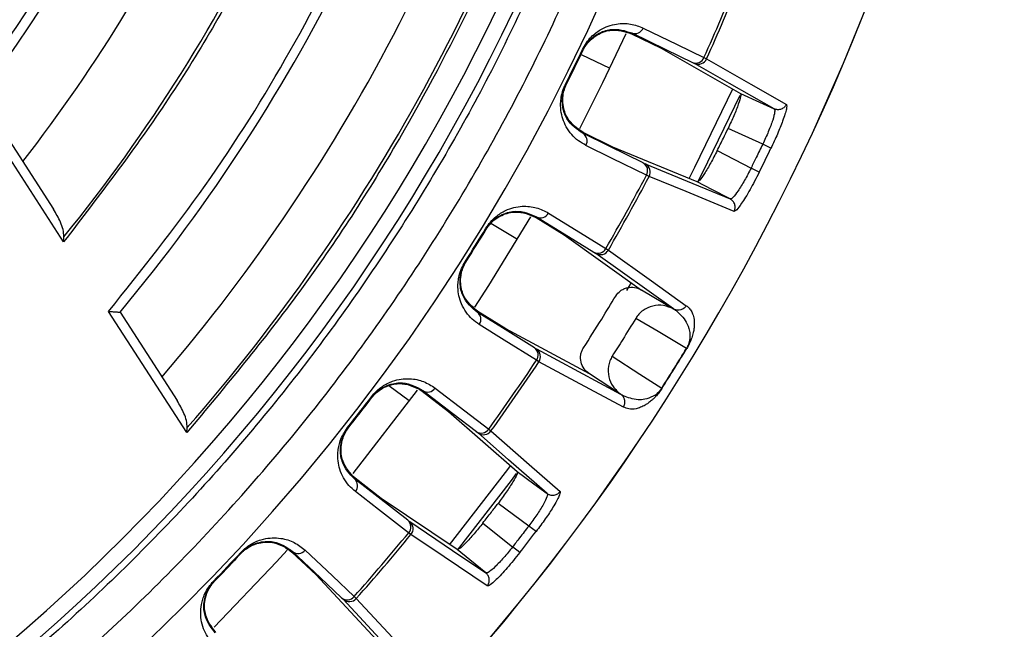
# Model space of a CAD drawing. Header units: millimetres. Extents: x -266 to 52, y 0 to 423.
# Tile 18 of 25: x -18 to 35, y 223 to 256. Entities that reach past the tile are written whole.
import ezdxf

# ---------------------------------------------------------------- set-up
doc = ezdxf.new("R2010")
doc.units = ezdxf.units.MM

msp = doc.modelspace()

# ---------------------------------------------------------------- linework, layer by layer
at = {"color": 7, "linetype": 'Continuous', "lineweight": 25}
for p, q in [((15.334, 255.132), (15.316, 255.093)), ((15.316, 255.093), (16.927, 254.311)), ((12.676, 254.239), (12.713, 254.221)), ((16.927, 254.311), (21.221, 251.862)), ((12.593, 253.968), (14.146, 253.223)), ((19.247, 253.804), (19.388, 253.734)), ((11.754, 252.353), (11.791, 252.334)), ((-15.401, 243.826), (-20.529, 251.763)), ((-19.919, 251.741), (-15.948, 245.594)), ((23.046, 251.021), (23.076, 250.94)), ((22.423, 249.106), (20.551, 249.968)), ((14.31, 248.955), (12.703, 249.746)), ((18.881, 247.073), (14.31, 248.955)), ((22.871, 248.89), (22.423, 249.106)), ((19.963, 248.765), (21.793, 247.818)), ((22.239, 247.597), (21.793, 247.818)), ((16.277, 247.368), (16.135, 247.437)), ((10.183, 245.184), (10.16, 245.147)), ((10.16, 245.147), (11.684, 244.206)), ((7.447, 244.565), (7.483, 244.543)), ((7.72, 244.833), (9.15, 243.97)), ((-15.401, 243.826), (-15.386, 244.102)), ((11.684, 244.206), (15.873, 241.218)), ((17.603, 240.197), (13.39, 243.203)), ((13.94, 243.467), (14.074, 243.384)), ((6.321, 242.752), (6.357, 242.73)), ((15.073, 241.198), (15.326, 241.625)), ((15.865, 241.223), (17.603, 240.197)), ((-8.733, 233.504), (-12.969, 240.061)), ((-12.349, 240.023), (-9.258, 235.239)), ((8.52, 239.113), (7.002, 240.062)), ((17.603, 240.197), (17.612, 240.191)), ((13.055, 236.682), (8.52, 239.113)), ((10.176, 238.029), (14.737, 235.584)), ((18.314, 238.056), (18.301, 238.063)), ((10.316, 237.335), (10.182, 237.418)), ((14.737, 235.584), (13.055, 236.682)), ((2.199, 236.049), (3.298, 235.234)), ((3.721, 235.809), (0.238, 231.295)), ((4.032, 235.78), (4.006, 235.745)), ((4.006, 235.745), (5.427, 234.655)), ((14.747, 235.577), (14.737, 235.584)), ((1.248, 235.44), (1.281, 235.415)), ((5.427, 234.655), (9.14, 231.391)), ((-8.733, 233.504), (-8.713, 233.773)), ((-0.035, 233.778), (-0.002, 233.752)), ((7.597, 233.691), (7.721, 233.595)), ((1.785, 229.935), (0.37, 231.033)), ((10.758, 230.2), (10.771, 230.115)), ((5.883, 227.171), (1.785, 229.935)), ((9.762, 228.45), (8.102, 229.671)), ((7.284, 228.611), (8.886, 227.315)), ((3.392, 227.984), (3.267, 228.081)), ((10.158, 228.148), (9.762, 228.45)), ((-5.821, 227.016), (-5.79, 226.988)), ((-3.017, 227.072), (-3.046, 227.04)), ((-3.046, 227.04), (-1.743, 225.812)), ((9.278, 227.009), (8.886, 227.315)), ((-7.289, 225.468), (-7.258, 225.438)), ((-1.743, 225.812), (1.758, 222.042)), ((3.248, 220.693), (-0.274, 224.486)), ((0.318, 224.634), (0.433, 224.526))]:
    msp.add_line(p, q, dxfattribs=at)
at = {"color": 7, "linetype": 'Continuous', "lineweight": 25, "flags": 128}
for points in [[(15.961, 255.398), (17.788, 254.512), (19.247, 253.804)], [(15.02, 255.089), (13.759, 252.426), (12.509, 249.952)], [(15.334, 255.132), (17.174, 254.239), (18.62, 253.538)], [(19.388, 253.734), (21.785, 252.366), (23.708, 251.269)], [(23.046, 251.021), (20.626, 252.401), (18.725, 253.485)], [(18.438, 247.252), (18.759, 247.878), (20.812, 252.112)], [(21.192, 251.742), (19.148, 247.54), (18.901, 247.059)], [(21.221, 251.862), (22.243, 251.391), (23.046, 251.021)], [(12.703, 249.746), (12.692, 249.724), (12.683, 249.707)], [(15.96, 248.095), (14.125, 248.997), (12.683, 249.707)], [(16.135, 247.437), (14.287, 248.346), (12.859, 249.049)], [(16.067, 248.044), (18.642, 246.983), (20.665, 246.15)], [(20.877, 245.475), (18.277, 246.545), (16.277, 247.368)], [(20.665, 246.15), (19.666, 246.667), (18.881, 247.073)], [(20.748, 246.175), (20.665, 246.15), (20.665, 246.15), (20.665, 246.15)], [(9.867, 245.176), (7.594, 241.466), (6.838, 240.3)], [(10.183, 245.184), (11.923, 244.11), (13.29, 243.266)], [(10.834, 245.386), (12.561, 244.319), (13.94, 243.467)], [(14.074, 243.384), (16.413, 241.714), (18.29, 240.373)], [(7.002, 240.062), (6.989, 240.041), (6.978, 240.025)], [(10.074, 238.09), (8.341, 239.174), (6.978, 240.025)], [(10.182, 237.418), (8.436, 238.509), (7.086, 239.353)], [(18.301, 238.063), (16.762, 238.972), (15.553, 239.686)], [(14.287, 237.648), (15.783, 236.671), (16.959, 235.903)], [(14.884, 234.889), (12.301, 236.272), (10.316, 237.335)], [(13.055, 236.682), (13.051, 236.685), (13.047, 236.687)], [(4.032, 235.78), (5.654, 234.535), (6.929, 233.557)], [(4.7, 235.914), (6.31, 234.678), (7.597, 233.691)], [(10.758, 230.2), (8.666, 232.039), (7.022, 233.484)], [(7.721, 233.595), (9.793, 231.772), (11.456, 230.31)], [(5.482, 227.432), (8.514, 231.345), (8.788, 231.717)], [(9.09, 231.284), (8.814, 230.911), (5.897, 227.15)], [(9.14, 231.391), (10.046, 230.724), (10.758, 230.2)], [(0.37, 231.033), (0.355, 231.014), (0.343, 230.999)], [(3.228, 228.76), (1.612, 230.014), (0.343, 230.999)], [(3.267, 228.081), (1.64, 229.343), (0.382, 230.319)], [(3.322, 228.689), (5.631, 227.132), (7.446, 225.908)], [(7.517, 225.205), (5.186, 226.776), (3.392, 227.984)], [(-3.315, 227.142), (-3.884, 226.514), (-7.265, 222.973)], [(-5.826, 226.949), (-5.806, 226.971), (-5.79, 226.988)], [(-3.017, 227.072), (-1.529, 225.67), (-0.359, 224.568)], [(-2.339, 227.139), (-0.861, 225.746), (0.318, 224.634)], [(7.446, 225.908), (6.571, 226.615), (5.883, 227.171)], [(7.531, 225.916), (7.446, 225.908), (7.446, 225.908), (7.446, 225.908)], [(-7.258, 225.438), (-7.238, 225.46), (-7.222, 225.476)], [(0.433, 224.526), (2.387, 222.419), (3.956, 220.728)]]:
    msp.add_lwpolyline(points, dxfattribs=at)
at = {"color": 7, "linetype": 'Continuous', "lineweight": 25}
for centre, radius, start, end in [((-85.471, 301.029), 121.894, 187.06858, 352.93142), ((-85.471, 301.029), 121.889, 187.06888, 352.93112), ((-85.471, 301.029), 108.524, 187.94474, 352.05526), ((-85.471, 301.029), 82.015, 323.06051, 348.5), ((-85.471, 301.029), 86.015, 322.08332, 348.5), ((-85.471, 301.029), 90.292, 320.91453, 348.49033), ((-85.471, 301.029), 95.229, 320.16133, 347.7489), ((-85.471, 301.029), 99.229, 319.44341, 346.12821), ((-85.471, 301.029), 102.054, 318.77478, 343.91416), ((-85.471, 301.029), 103.6, 289.74972, 340.25028), ((-85.471, 301.029), 104.454, 289.74972, 340.25028), ((-85.471, 301.029), 114.874, 335.72561, 337.98823), ((-85.471, 301.029), 115.031, 335.72315, 337.99069), ((15.514, 255.58), 0.483, 248.1341, 337.8661), ((-85.471, 301.029), 108.729, 333.40493, 334.5112), ((-85.471, 301.029), 108.771, 333.40493, 334.5112), ((18.8, 253.986), 0.483, 248.1312, 337.8205), ((18.933, 253.939), 0.499, 245.4618, 335.8032), ((12.44, 249.29), 0.483, 330.05, 59.7821), ((-85.471, 301.029), 120.235, 333.61513, 334.301), ((15.717, 247.677), 0.483, 330.0957, 59.7849), ((15.836, 247.601), 0.499, 332.1129, 62.4543), ((-85.471, 301.029), 114.874, 329.9279, 332.19052), ((-85.471, 301.029), 115.031, 329.92543, 332.19297), ((10.407, 245.612), 0.483, 242.3281, 332.0674), ((-85.471, 301.029), 108.729, 327.58945, 328.71378), ((-85.471, 301.029), 108.771, 327.58945, 328.71378), ((13.514, 243.694), 0.483, 242.3252, 332.0215), ((13.642, 243.633), 0.499, 239.6554, 330.0054), ((6.694, 239.635), 0.483, 324.2358, 53.9751), ((9.791, 237.7), 0.483, 324.2817, 53.978), ((9.901, 237.612), 0.499, 326.2978, 56.6479), ((-85.471, 301.029), 121.381, 327.55133, 328.7519), ((-85.471, 301.029), 121.395, 327.55133, 328.7519), ((-85.471, 301.029), 114.874, 324.1127, 326.37533), ((-85.471, 301.029), 115.031, 324.11025, 326.37779), ((4.298, 236.182), 0.483, 236.5212, 326.2532), ((-85.471, 301.029), 108.729, 321.79203, 322.8983), ((-85.471, 301.029), 108.771, 321.79203, 322.8983), ((7.195, 233.96), 0.483, 236.5183, 326.2076), ((7.316, 233.887), 0.499, 233.8489, 324.1903), ((0.021, 230.639), 0.483, 318.4371, 48.1692), ((2.906, 228.401), 0.483, 318.4828, 48.172), ((3.007, 228.302), 0.499, 320.5, 50.8414), ((-85.471, 301.029), 114.874, 318.31499, 320.57762), ((-85.471, 301.029), 120.235, 322.00223, 322.68809), ((-85.471, 301.029), 115.031, 318.31253, 320.58007), ((-85.471, 301.029), 108.729, 315.97655, 317.10087), ((-2.711, 227.446), 0.483, 230.7152, 320.4545), ((-0.054, 224.942), 0.483, 230.7123, 320.4086), ((0.059, 224.857), 0.499, 228.0425, 318.3925)]:
    msp.add_arc(centre, radius, start, end, dxfattribs=at)
for points, knots in [([(-85.471, 194.337), (-82.271, 194.421), (-75.764, 194.59), (-65.932, 195.992), (-55.985, 198.315), (-46.066, 201.693), (-36.335, 206.121), (-26.954, 211.594), (-18.089, 218.064), (-9.894, 225.452), (-2.506, 233.647), (3.965, 242.512), (9.435, 251.893), (13.876, 261.623), (17.205, 271.548), (19.257, 279.701), (19.862, 284.555), (20.046, 286.029)], [0, 0, 0, 0, 0.062943, 0.128004, 0.194999, 0.263694, 0.333813, 0.405038, 0.477022, 0.549391, 0.621759, 0.693743, 0.764969, 0.835088, 0.903783, 0.970777, 1, 1, 1, 1]), ([(-20.529, 251.763), (-18.569, 254.548), (-14.64, 260.133), (-10.473, 268.714), (-7.415, 276.955), (-6.199, 282.175), (-5.593, 284.778)], [0, 0, 0, 0, 0.279296, 0.560147, 0.780681, 1, 1, 1, 1]), ([(3.163, 282.972), (2.552, 280.329), (1.328, 275.029), (-1.408, 267.314), (-5, 259.415), (-9.553, 251.456), (-13.456, 246.363), (-15.401, 243.826)], [0, 0, 0, 0, 0.185963, 0.372892, 0.560277, 0.780846, 1, 1, 1, 1]), ([(-12.969, 240.061), (-11.184, 242.301), (-7.604, 246.792), (-3.026, 254.123), (1.136, 262.286), (4.71, 271.286), (6.336, 277.862), (7.147, 281.139)], [0, 0, 0, 0, 0.185951, 0.372884, 0.560282, 0.78086, 1, 1, 1, 1]), ([(12.65, 272.382), (11.81, 269.738), (10.125, 264.437), (6.787, 256.768), (2.627, 248.937), (-2.447, 241.061), (-6.641, 236.019), (-8.733, 233.504)], [0, 0, 0, 0, 0.18609, 0.372972, 0.560226, 0.780692, 1, 1, 1, 1]), ([(13.171, 265.614), (11.942, 262.469), (9.463, 256.129), (4.565, 247.072), (-1.204, 238.414), (-7.869, 230.324), (-15.278, 222.969), (-23.309, 216.435), (-31.835, 210.809), (-40.739, 206.023), (-46.966, 203.593), (-50.055, 202.387)], [0, 0, 0, 0, 0.109606, 0.221, 0.3337, 0.44719, 0.560921, 0.672343, 0.78298, 0.89235, 1, 1, 1, 1]), ([(12.676, 254.239), (12.743, 254.363), (12.885, 254.627), (13.137, 254.914), (13.389, 255.139), (13.699, 255.348), (14.083, 255.526), (14.644, 255.661), (15.296, 255.657), (15.74, 255.484), (15.961, 255.398)], [0, 0, 0, 0, 0.0589532, 0.1255132, 0.1841485, 0.2509866, 0.367434, 0.5017508, 0.7507855, 1, 1, 1, 1]), ([(12.691, 254.174), (12.716, 254.223), (12.767, 254.324), (12.892, 254.517), (13.13, 254.795), (13.592, 255.132), (14.404, 255.385), (14.952, 255.21), (15.316, 255.093)], [0, 0, 0, 0, 0.029288, 0.059353, 0.126025, 0.251323, 0.501935, 1, 1, 1, 1]), ([(12.713, 254.221), (12.741, 254.275), (12.796, 254.384), (12.926, 254.578), (13.166, 254.855), (13.625, 255.183), (14.431, 255.428), (14.972, 255.251), (15.334, 255.132)], [0, 0, 0, 0, 0.027132, 0.054565, 0.111728, 0.232859, 0.48615, 1, 1, 1, 1]), ([(18.62, 253.538), (18.648, 253.524), (18.699, 253.499), (18.717, 253.489), (18.725, 253.485)], [0, 0, 0, 0, 0.55966, 1, 1, 1, 1]), ([(12.859, 249.049), (12.72, 249.127), (12.441, 249.283), (12.085, 249.62), (11.801, 250.014), (11.605, 250.45), (11.508, 250.861), (11.483, 251.234), (11.505, 251.572), (11.576, 251.948), (11.697, 252.224), (11.754, 252.353)], [0, 0, 0, 0, 0.1671213, 0.3353636, 0.497583, 0.6317278, 0.7481727, 0.8152034, 0.874056, 0.9408545, 1, 1, 1, 1]), ([(12.683, 249.707), (12.368, 249.919), (11.896, 250.237), (11.594, 251.022), (11.569, 251.585), (11.64, 251.947), (11.714, 252.169), (11.766, 252.28), (11.791, 252.334)], [0, 0, 0, 0, 0.513067, 0.766261, 0.887846, 0.945306, 0.972941, 1, 1, 1, 1]), ([(12.703, 249.746), (12.388, 249.961), (11.913, 250.284), (11.614, 251.079), (11.594, 251.65), (11.667, 252.01), (11.743, 252.229), (11.791, 252.331), (11.815, 252.381)], [0, 0, 0, 0, 0.4973023, 0.747797, 0.8735259, 0.9404642, 0.9706272, 1, 1, 1, 1]), ([(21.221, 251.862), (21.232, 251.824), (21.255, 251.748), (21.142, 251.37), (20.999, 250.984), (20.823, 250.552), (20.659, 250.2), (20.551, 249.968)], [0, 0, 0, 0, 0.250253, 0.499605, 0.630271, 0.757378, 1, 1, 1, 1]), ([(23.076, 250.94), (23.075, 250.91), (23.072, 250.799), (23, 250.515), (22.864, 250.124), (22.694, 249.689), (22.53, 249.337), (22.423, 249.106)], [0, 0, 0, 0, 0.110502, 0.40664, 0.562298, 0.713231, 1, 1, 1, 1]), ([(23.708, 251.269), (23.721, 251.21), (23.749, 251.092), (23.543, 250.446), (23.237, 249.676), (22.993, 249.152), (22.871, 248.89)], [0, 0, 0, 0, 0.280377, 0.559712, 0.779882, 1, 1, 1, 1]), ([(23.708, 251.269), (23.675, 251.214), (23.626, 251.13), (23.521, 251.05), (23.429, 251.004), (23.329, 250.978), (23.197, 250.97), (23.105, 251.001), (23.046, 251.021)], [0, 0, 0, 0, 0.2393789, 0.3682928, 0.4999618, 0.6316365, 0.7605665, 1, 1, 1, 1]), ([(19.963, 248.765), (20.074, 248.989), (20.271, 249.389), (20.466, 249.791), (20.551, 249.968)], [0, 0, 0, 0, 0.56, 1, 1, 1, 1]), ([(22.423, 249.106), (22.306, 248.865), (22.098, 248.435), (21.886, 248.007), (21.793, 247.818)], [0, 0, 0, 0, 0.56, 1, 1, 1, 1]), ([(19.963, 248.765), (19.846, 248.537), (19.669, 248.191), (19.436, 247.787), (19.22, 247.436), (18.991, 247.116), (18.918, 247.087), (18.881, 247.073)], [0, 0, 0, 0, 0.242837, 0.37006, 0.500846, 0.750309, 1, 1, 1, 1]), ([(15.96, 248.095), (15.988, 248.081), (16.039, 248.056), (16.058, 248.048), (16.067, 248.044)], [0, 0, 0, 0, 0.5596384, 1, 1, 1, 1]), ([(21.793, 247.818), (21.677, 247.591), (21.5, 247.245), (21.261, 246.844), (21.036, 246.496), (20.856, 246.265), (20.771, 246.194), (20.748, 246.175)], [0, 0, 0, 0, 0.2867682, 0.4376942, 0.5933374, 0.8894535, 1, 1, 1, 1]), ([(22.239, 247.597), (22.07, 247.269), (21.732, 246.615), (21.295, 245.912), (20.995, 245.514), (20.916, 245.488), (20.877, 245.475)], [0, 0, 0, 0, 0.27982, 0.559169, 0.779392, 1, 1, 1, 1]), ([(20.877, 245.475), (20.9, 245.534), (20.936, 245.625), (20.934, 245.757), (20.914, 245.858), (20.873, 245.952), (20.799, 246.061), (20.718, 246.115), (20.666, 246.15)], [0, 0, 0, 0, 0.239412, 0.368332, 0.5, 0.631669, 0.760589, 1, 1, 1, 1]), ([(7.447, 244.565), (7.527, 244.681), (7.696, 244.93), (7.976, 245.19), (8.25, 245.389), (8.579, 245.565), (8.978, 245.703), (9.549, 245.78), (10.198, 245.71), (10.621, 245.494), (10.834, 245.386)], [0, 0, 0, 0, 0.059047, 0.125735, 0.184462, 0.251412, 0.367628, 0.501624, 0.750271, 1, 1, 1, 1]), ([(-15.386, 244.102), (-15.397, 244.232), (-15.421, 244.505), (-15.612, 245.012), (-15.815, 245.363), (-15.948, 245.594)], [0, 0, 0, 0, 0.239018, 0.50061, 1, 1, 1, 1]), ([(7.456, 244.498), (7.486, 244.545), (7.547, 244.639), (7.691, 244.819), (7.956, 245.072), (8.449, 245.36), (9.283, 245.53), (9.81, 245.3), (10.16, 245.147)], [0, 0, 0, 0, 0.029287, 0.059353, 0.126025, 0.251323, 0.501935, 1, 1, 1, 1]), ([(7.483, 244.543), (7.516, 244.594), (7.582, 244.696), (7.731, 244.877), (7.999, 245.129), (8.488, 245.407), (9.315, 245.57), (9.835, 245.339), (10.183, 245.184)], [0, 0, 0, 0, 0.0270283, 0.0546311, 0.1120215, 0.2334594, 0.4863789, 1, 1, 1, 1]), ([(13.29, 243.266), (13.317, 243.249), (13.365, 243.22), (13.382, 243.208), (13.39, 243.203)], [0, 0, 0, 0, 0.560143, 1, 1, 1, 1]), ([(7.086, 239.353), (6.956, 239.444), (6.694, 239.629), (6.373, 240), (6.131, 240.422), (5.98, 240.875), (5.926, 241.293), (5.938, 241.666), (5.994, 242), (6.103, 242.367), (6.252, 242.629), (6.321, 242.752)], [0, 0, 0, 0, 0.167221, 0.335728, 0.498319, 0.632114, 0.748277, 0.815271, 0.874092, 0.940871, 1, 1, 1, 1]), ([(6.978, 240.025), (6.685, 240.269), (6.248, 240.633), (6.027, 241.446), (6.06, 242.008), (6.167, 242.36), (6.264, 242.574), (6.326, 242.678), (6.357, 242.73)], [0, 0, 0, 0, 0.513824, 0.766382, 0.887902, 0.945467, 0.973036, 1, 1, 1, 1]), ([(7.002, 240.062), (6.71, 240.308), (6.271, 240.678), (6.053, 241.499), (6.091, 242.069), (6.201, 242.42), (6.298, 242.63), (6.356, 242.726), (6.385, 242.774)], [0, 0, 0, 0, 0.497301, 0.747796, 0.873525, 0.940465, 0.970628, 1, 1, 1, 1]), ([(14.469, 240.895), (14.546, 240.996), (14.666, 241.152), (14.899, 241.286), (15.155, 241.372), (15.501, 241.388), (15.743, 241.278), (15.865, 241.223)], [0, 0, 0, 0, 0.238252, 0.369358, 0.500716, 0.750235, 1, 1, 1, 1]), ([(12.723, 238.084), (13.054, 238.605), (13.646, 239.536), (14.217, 240.48), (14.469, 240.895)], [0, 0, 0, 0, 0.559999, 1, 1, 1, 1]), ([(17.612, 240.191), (17.431, 240.268), (17.07, 240.423), (16.468, 240.389), (16.017, 240.184), (15.719, 239.928), (15.608, 239.766), (15.553, 239.686)], [0, 0, 0, 0, 0.250365, 0.49979, 0.749195, 0.874833, 1, 1, 1, 1]), ([(18.29, 240.373), (18.252, 240.322), (18.174, 240.218), (18.001, 240.135), (17.843, 240.121), (17.714, 240.143), (17.648, 240.174), (17.612, 240.191)], [0, 0, 0, 0, 0.24405, 0.499443, 0.71532, 0.849175, 1, 1, 1, 1]), ([(18.29, 240.373), (18.346, 240.331), (18.458, 240.245), (18.587, 240.053), (18.668, 239.844), (18.709, 239.639), (18.725, 239.462), (18.721, 239.279), (18.702, 239.086), (18.665, 238.9), (18.616, 238.723), (18.559, 238.553), (18.489, 238.382), (18.392, 238.19), (18.338, 238.098), (18.314, 238.056)], [0, 0, 0, 0, 0.167566, 0.336422, 0.499725, 0.590815, 0.673973, 0.749281, 0.811617, 0.874194, 0.908303, 0.936935, 0.974643, 0.98828, 1, 1, 1, 1]), ([(-12.969, 240.061), (-12.883, 240.056), (-12.735, 240.048), (-12.567, 240.036), (-12.463, 240.03), (-12.398, 240.026), (-12.357, 240.023), (-12.352, 240.023), (-12.349, 240.023)], [0, 0, 0, 0, 0.29396, 0.4993716, 0.6379265, 0.7663012, 0.8862696, 1, 1, 1, 1]), ([(17.612, 240.191), (17.614, 240.19), (17.617, 240.188), (17.619, 240.186), (17.621, 240.185)], [0, 0, 0, 0, 0.499999, 1, 1, 1, 1]), ([(17.621, 240.185), (17.628, 240.18), (17.648, 240.165), (17.705, 240.128), (17.742, 240.104)], [0, 0, 0, 0, 0.354009, 1, 1, 1, 1]), ([(17.742, 240.104), (17.942, 239.924), (18.242, 239.656), (18.457, 239.119), (18.498, 238.748), (18.47, 238.492), (18.422, 238.317), (18.374, 238.201), (18.336, 238.124), (18.313, 238.083), (18.301, 238.063)], [0, 0, 0, 0, 0.506374, 0.758088, 0.883, 0.944303, 0.973771, 0.987488, 0.993875, 1, 1, 1, 1]), ([(15.553, 239.686), (15.319, 239.304), (14.902, 238.621), (14.475, 237.945), (14.287, 237.648)], [0, 0, 0, 0, 0.559999, 1, 1, 1, 1]), ([(10.074, 238.09), (10.101, 238.073), (10.149, 238.044), (10.168, 238.033), (10.176, 238.029)], [0, 0, 0, 0, 0.559639, 1, 1, 1, 1]), ([(13.047, 236.687), (12.944, 236.772), (12.738, 236.941), (12.573, 237.316), (12.559, 237.652), (12.625, 237.91), (12.69, 238.026), (12.723, 238.084)], [0, 0, 0, 0, 0.25034, 0.499759, 0.749142, 0.874835, 1, 1, 1, 1]), ([(14.287, 237.648), (14.239, 237.563), (14.144, 237.392), (14.046, 237.014), (14.061, 236.521), (14.294, 235.968), (14.59, 235.712), (14.738, 235.584)], [0, 0, 0, 0, 0.125465, 0.251186, 0.500358, 0.750057, 1, 1, 1, 1]), ([(1.248, 235.44), (1.338, 235.548), (1.531, 235.778), (1.836, 236.008), (2.128, 236.178), (2.473, 236.321), (2.885, 236.417), (3.462, 236.437), (4.1, 236.301), (4.5, 236.043), (4.7, 235.914)], [0, 0, 0, 0, 0.058953, 0.125513, 0.184149, 0.250987, 0.367434, 0.501751, 0.750786, 1, 1, 1, 1]), ([(1.25, 235.373), (1.284, 235.417), (1.354, 235.505), (1.516, 235.669), (1.805, 235.894), (2.325, 236.13), (3.172, 236.214), (3.673, 235.933), (4.006, 235.745)], [0, 0, 0, 0, 0.0292879, 0.0593534, 0.1260251, 0.2513227, 0.501935, 1, 1, 1, 1]), ([(1.281, 235.415), (1.319, 235.462), (1.395, 235.557), (1.561, 235.722), (1.852, 235.945), (2.368, 236.173), (3.207, 236.251), (3.701, 235.969), (4.032, 235.78)], [0, 0, 0, 0, 0.0271316, 0.0545648, 0.1117283, 0.2328586, 0.4861498, 1, 1, 1, 1]), ([(14.755, 235.573), (14.754, 235.573), (14.751, 235.575), (14.748, 235.577), (14.747, 235.578)], [0, 0, 0, 0, 0.5000009, 1, 1, 1, 1]), ([(14.884, 234.889), (14.913, 234.946), (14.957, 235.032), (14.969, 235.163), (14.961, 235.246), (14.941, 235.321), (14.911, 235.398), (14.849, 235.494), (14.783, 235.548), (14.747, 235.577)], [0, 0, 0, 0, 0.242415, 0.371253, 0.501733, 0.564129, 0.671423, 0.819818, 1, 1, 1, 1]), ([(14.882, 235.5), (14.844, 235.523), (14.785, 235.557), (14.763, 235.568), (14.755, 235.573)], [0, 0, 0, 0, 0.64599, 1, 1, 1, 1]), ([(16.959, 235.903), (16.946, 235.884), (16.921, 235.845), (16.869, 235.776), (16.684, 235.569), (16.218, 235.307), (15.572, 235.23), (15.134, 235.402), (14.882, 235.5)], [0, 0, 0, 0, 0.0061289, 0.0125199, 0.0262459, 0.116739, 0.4933043, 1, 1, 1, 1]), ([(16.971, 235.895), (16.944, 235.854), (16.886, 235.766), (16.799, 235.65), (16.711, 235.541), (16.613, 235.434), (16.508, 235.328), (16.37, 235.206), (16.22, 235.091), (16.022, 234.967), (15.8, 234.86), (15.495, 234.772), (15.172, 234.76), (14.98, 234.846), (14.884, 234.889)], [0, 0, 0, 0, 0.0117153, 0.0253501, 0.0422638, 0.0631859, 0.0917906, 0.1259219, 0.1884929, 0.2508241, 0.366653, 0.5003454, 0.7501243, 1, 1, 1, 1]), ([(16.971, 235.895), (16.97, 235.896), (16.967, 235.898), (16.961, 235.901), (16.959, 235.903)], [0, 0, 0, 0, 0.559968, 1, 1, 1, 1]), ([(-8.713, 233.773), (-8.723, 233.901), (-8.743, 234.169), (-8.929, 234.667), (-9.128, 235.012), (-9.258, 235.239)], [0, 0, 0, 0, 0.23894, 0.500702, 1, 1, 1, 1]), ([(0.382, 230.319), (0.262, 230.423), (0.02, 230.633), (-0.261, 231.034), (-0.459, 231.478), (-0.564, 231.944), (-0.576, 232.366), (-0.526, 232.736), (-0.436, 233.063), (-0.291, 233.417), (-0.116, 233.663), (-0.035, 233.778)], [0, 0, 0, 0, 0.167121, 0.335363, 0.497583, 0.631728, 0.748173, 0.815204, 0.874056, 0.940855, 1, 1, 1, 1]), ([(0.343, 230.999), (0.077, 231.271), (-0.321, 231.676), (-0.459, 232.507), (-0.37, 233.063), (-0.228, 233.403), (-0.111, 233.606), (-0.038, 233.704), (-0.002, 233.752)], [0, 0, 0, 0, 0.513067, 0.766261, 0.887846, 0.945306, 0.972941, 1, 1, 1, 1]), ([(0.37, 231.033), (0.104, 231.307), (-0.295, 231.72), (-0.428, 232.559), (-0.333, 233.122), (-0.188, 233.46), (-0.07, 233.659), (-0.003, 233.749), (0.031, 233.794)], [0, 0, 0, 0, 0.497302, 0.747797, 0.873526, 0.940464, 0.970627, 1, 1, 1, 1]), ([(6.929, 233.557), (6.954, 233.538), (6.999, 233.503), (7.015, 233.49), (7.022, 233.484)], [0, 0, 0, 0, 0.55966, 1, 1, 1, 1]), ([(9.14, 231.391), (9.143, 231.352), (9.15, 231.273), (8.964, 230.925), (8.745, 230.576), (8.486, 230.189), (8.254, 229.876), (8.102, 229.671)], [0, 0, 0, 0, 0.250253, 0.499605, 0.630271, 0.757378, 1, 1, 1, 1]), ([(11.456, 230.31), (11.458, 230.249), (11.461, 230.128), (11.129, 229.537), (10.675, 228.845), (10.33, 228.38), (10.158, 228.148)], [0, 0, 0, 0, 0.280377, 0.559712, 0.779882, 1, 1, 1, 1]), ([(11.456, 230.31), (11.413, 230.263), (11.348, 230.191), (11.229, 230.133), (11.129, 230.106), (11.027, 230.101), (10.896, 230.12), (10.812, 230.169), (10.758, 230.2)], [0, 0, 0, 0, 0.239379, 0.368293, 0.499962, 0.631636, 0.760566, 1, 1, 1, 1]), ([(7.284, 228.611), (7.437, 228.808), (7.712, 229.161), (7.983, 229.515), (8.102, 229.671)], [0, 0, 0, 0, 0.56, 1, 1, 1, 1]), ([(10.771, 230.115), (10.764, 230.086), (10.739, 229.978), (10.612, 229.714), (10.399, 229.359), (10.145, 228.967), (9.914, 228.655), (9.762, 228.45)], [0, 0, 0, 0, 0.110502, 0.40664, 0.562298, 0.713231, 1, 1, 1, 1]), ([(3.228, 228.76), (3.253, 228.741), (3.298, 228.706), (3.315, 228.694), (3.322, 228.689)], [0, 0, 0, 0, 0.559638, 1, 1, 1, 1]), ([(7.284, 228.611), (7.124, 228.412), (6.88, 228.108), (6.571, 227.759), (6.289, 227.459), (6, 227.191), (5.922, 227.178), (5.883, 227.171)], [0, 0, 0, 0, 0.242837, 0.37006, 0.500846, 0.750309, 1, 1, 1, 1]), ([(9.762, 228.45), (9.599, 228.237), (9.309, 227.858), (9.015, 227.481), (8.886, 227.315)], [0, 0, 0, 0, 0.56, 1, 1, 1, 1]), ([(-5.826, 226.949), (-5.787, 226.989), (-5.709, 227.069), (-5.531, 227.217), (-5.221, 227.411), (-4.679, 227.593), (-3.829, 227.592), (-3.359, 227.261), (-3.046, 227.04)], [0, 0, 0, 0, 0.029287, 0.059353, 0.126025, 0.251323, 0.501935, 1, 1, 1, 1]), ([(-5.821, 227.016), (-5.72, 227.115), (-5.504, 227.324), (-5.178, 227.523), (-4.869, 227.662), (-4.511, 227.769), (-4.093, 227.823), (-3.518, 227.784), (-2.896, 227.585), (-2.525, 227.288), (-2.339, 227.139)], [0, 0, 0, 0, 0.0590467, 0.125735, 0.1844623, 0.2514116, 0.367628, 0.5016236, 0.7502705, 1, 1, 1, 1]), ([(-5.79, 226.988), (-5.748, 227.031), (-5.663, 227.118), (-5.481, 227.265), (-5.167, 227.458), (-4.632, 227.632), (-3.789, 227.624), (-3.327, 227.294), (-3.017, 227.072)], [0, 0, 0, 0, 0.027028, 0.054631, 0.112021, 0.233459, 0.486379, 1, 1, 1, 1]), ([(-7.258, 225.438), (-6.982, 225.726), (-6.489, 226.239), (-6.004, 226.759), (-5.79, 226.988)], [0, 0, 0, 0, 0.56, 1, 1, 1, 1]), ([(9.278, 227.009), (9.047, 226.722), (8.584, 226.149), (8.015, 225.548), (7.64, 225.219), (7.558, 225.209), (7.517, 225.205)], [0, 0, 0, 0, 0.27982, 0.559169, 0.779392, 1, 1, 1, 1]), ([(8.886, 227.315), (8.727, 227.117), (8.483, 226.813), (8.169, 226.468), (7.879, 226.173), (7.656, 225.983), (7.558, 225.931), (7.531, 225.916)], [0, 0, 0, 0, 0.286768, 0.437694, 0.593337, 0.889453, 1, 1, 1, 1]), ([(7.517, 225.205), (7.551, 225.258), (7.605, 225.34), (7.63, 225.469), (7.631, 225.572), (7.61, 225.673), (7.559, 225.794), (7.49, 225.863), (7.446, 225.908)], [0, 0, 0, 0, 0.239412, 0.368332, 0.5, 0.631669, 0.760589, 1, 1, 1, 1]), ([(-7.224, 221.984), (-7.333, 222.1), (-7.553, 222.333), (-7.792, 222.761), (-7.944, 223.223), (-8.001, 223.698), (-7.97, 224.118), (-7.883, 224.481), (-7.76, 224.797), (-7.58, 225.134), (-7.382, 225.361), (-7.289, 225.468)], [0, 0, 0, 0, 0.167221, 0.335728, 0.498319, 0.632114, 0.748277, 0.815271, 0.874092, 0.940871, 1, 1, 1, 1]), ([(-7.194, 222.664), (-7.432, 222.962), (-7.787, 223.406), (-7.84, 224.247), (-7.695, 224.791), (-7.519, 225.114), (-7.381, 225.304), (-7.299, 225.394), (-7.258, 225.438)], [0, 0, 0, 0, 0.513824, 0.766382, 0.887902, 0.945467, 0.973036, 1, 1, 1, 1]), ([(-7.164, 222.695), (-7.4, 222.995), (-7.756, 223.446), (-7.804, 224.294), (-7.652, 224.845), (-7.474, 225.166), (-7.336, 225.352), (-7.26, 225.435), (-7.222, 225.476)], [0, 0, 0, 0, 0.497301, 0.747796, 0.873525, 0.940465, 0.970628, 1, 1, 1, 1]), ([(-0.359, 224.568), (-0.337, 224.546), (-0.296, 224.507), (-0.281, 224.492), (-0.274, 224.486)], [0, 0, 0, 0, 0.560143, 1, 1, 1, 1])]:
    msp.add_open_spline(points, degree=3, knots=knots, dxfattribs=at)

doc.saveas('drawing.dxf')
